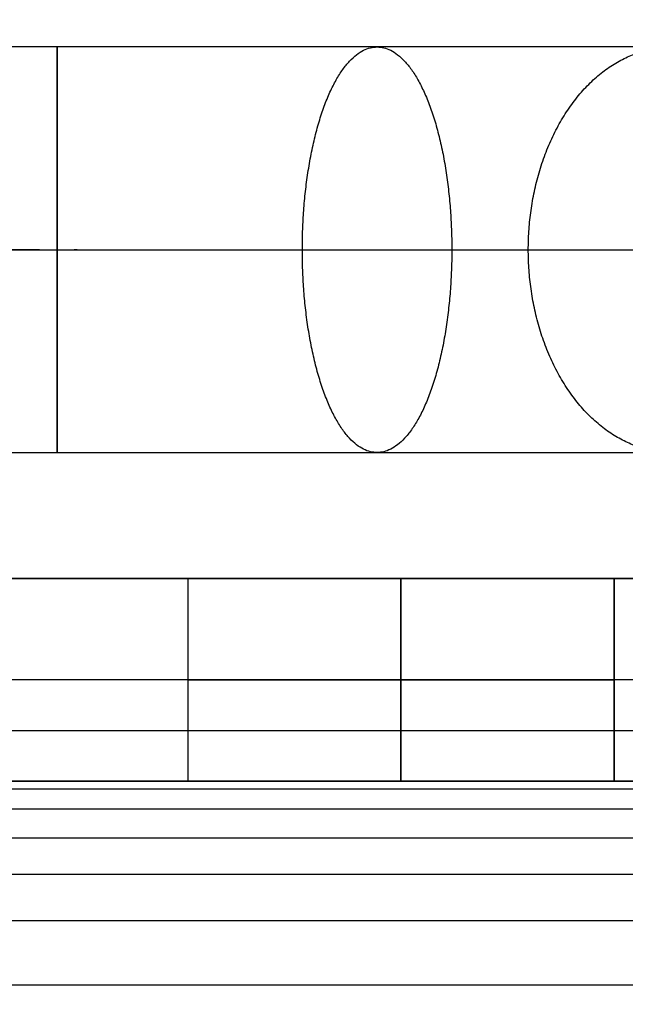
# Model space of a CAD drawing. Header units: millimetres. Extents: x -3218 to -2618, y -55 to 306.
# Tile 113 of 256: x -3199.29 to -3193.32, y 265.8 to 275.51. Entities that reach past the tile are written whole.
import ezdxf

# ---------------------------------------------------------------- set-up
doc = ezdxf.new("R2010")
doc.units = ezdxf.units.MM
doc.layers.get('0').update_dxf_attribs({"color": 18, "true_color": 0x000000})
doc.layers.add('Default', color=18, linetype='Continuous', true_color=0x000000)
doc.layers.add('Layer 01', color=18, linetype='Continuous', true_color=0x000000)

msp = doc.modelspace()

# ---------------------------------------------------------------- linework, layer by layer
at = {"color": 164, "true_color": 0x1c1cb1}
msp.add_rational_spline([(-3207.4865, 21.2491, 7.0129), (-3207.4865, 9.6021, 7.0129), (-3207.4865, -2.0448, 7.0129), (-3207.4865, -2.0969, 7.0142), (-3207.4865, -2.149, 7.0155), (-3207.4865, -2.2004, 7.0195), (-3207.4865, -2.2518, 7.0234), (-3207.4865, -2.3024, 7.0298), (-3207.4865, -2.3531, 7.0363), (-3207.4865, -2.4029, 7.0452), (-3207.4865, -2.4528, 7.0541), (-3207.4865, -2.5017, 7.0654), (-3207.4865, -2.5507, 7.0767), (-3207.4865, -2.5988, 7.0904), (-3207.4865, -2.6468, 7.104), (-3207.4865, -2.6938, 7.12), (-3207.4865, -2.7409, 7.1359), (-3207.4865, -2.7869, 7.1541), (-3207.4865, -2.8328, 7.1722), (-3207.4865, -2.8777, 7.1925), (-3207.4865, -2.9225, 7.2128), (-3207.4865, -2.9662, 7.2352), (-3207.4865, -3.0099, 7.2576), (-3207.4865, -3.0523, 7.282), (-3207.4865, -3.0947, 7.3064), (-3207.4865, -3.1358, 7.3327), (-3207.4865, -3.1769, 7.3591), (-3207.4865, -3.2166, 7.3874), (-3207.4865, -3.2563, 7.4156), (-3207.4865, -3.2946, 7.4457), (-3207.4865, -3.3329, 7.4758), (-3207.4865, -3.3696, 7.5076), (-3207.4865, -3.4064, 7.5395), (-3207.4865, -3.4416, 7.573), (-3207.4865, -3.4767, 7.6066), (-3207.4865, -3.5103, 7.6417), (-3207.4865, -3.5438, 7.6769), (-3207.4865, -3.5757, 7.7137), (-3207.4865, -3.6075, 7.7504), (-3207.4865, -3.6376, 7.7887), (-3207.4865, -3.6677, 7.827), (-3207.4865, -3.6959, 7.8667), (-3207.4865, -3.7242, 7.9064), (-3207.4865, -3.7505, 7.9475), (-3207.4865, -3.7769, 7.9886), (-3207.4865, -3.8013, 8.031), (-3207.4865, -3.8257, 8.0734), (-3207.4865, -3.8481, 8.1171), (-3207.4865, -3.8705, 8.1607), (-3207.4865, -3.8908, 8.2056), (-3207.4865, -3.9111, 8.2504), (-3207.4865, -3.9292, 8.2964), (-3207.4865, -3.9474, 8.3424), (-3207.4865, -3.9633, 8.3895), (-3207.4865, -3.9792, 8.4365), (-3207.4865, -3.9929, 8.4845), (-3207.4865, -4.0066, 8.5326), (-3207.4865, -4.0179, 8.5815), (-3207.4865, -4.0292, 8.6305), (-3207.4865, -4.0381, 8.6804), (-3207.4865, -4.047, 8.7302), (-3207.4865, -4.0535, 8.7809), (-3207.4865, -4.0599, 8.8315), (-3207.4865, -4.0638, 8.8829), (-3207.4865, -4.0677, 8.9343), (-3207.4865, -4.0691, 8.9864), (-3207.4865, -4.0704, 9.0385), (-3207.4865, -4.0704, 22.9071), (-3207.4865, -4.0704, 36.7758), (-3207.4865, -4.0666, 36.8935), (-3207.4865, -4.0629, 37.0111), (-3207.4865, -4.0517, 37.1275), (-3207.4865, -4.0405, 37.2438), (-3207.4865, -4.0221, 37.3585), (-3207.4865, -4.0037, 37.4732), (-3207.4865, -3.9783, 37.586), (-3207.4865, -3.9528, 37.6987), (-3207.4865, -3.9204, 37.8093), (-3207.4865, -3.888, 37.9198), (-3207.4865, -3.8489, 38.0278), (-3207.4865, -3.8098, 38.1358), (-3207.4865, -3.7641, 38.241), (-3207.4865, -3.7184, 38.3462), (-3207.4865, -3.6663, 38.4482), (-3207.4865, -3.6142, 38.5503), (-3207.4865, -3.5558, 38.6489), (-3207.4865, -3.4975, 38.7475), (-3207.4865, -3.4331, 38.8423), (-3207.4865, -3.3686, 38.9372), (-3207.4865, -3.2983, 39.028), (-3207.4865, -3.228, 39.1188), (-3207.4865, -3.1519, 39.2053), (-3207.4865, -3.0758, 39.2918), (-3207.4865, -2.9942, 39.3737), (-3207.4865, -2.9125, 39.4555), (-3207.4865, -2.8254, 39.5324), (-3207.4865, -2.7384, 39.6093), (-3207.4865, -2.646, 39.681), (-3207.4865, -2.5537, 39.7526), (-3207.4865, -2.4563, 39.8187), (-3207.4865, -2.3589, 39.8848), (-3207.4865, 134.5858, 123.0156), (-3207.4865, 271.5305, 206.1465), (-3207.4865, 271.6279, 206.2126), (-3207.4865, 271.7253, 206.2787), (-3207.4865, 271.8176, 206.3503), (-3207.4865, 271.9099, 206.422), (-3207.4865, 271.997, 206.4989), (-3207.4865, 272.0841, 206.5758), (-3207.4865, 272.1657, 206.6576), (-3207.4865, 272.2474, 206.7395), (-3207.4865, 272.3234, 206.8259), (-3207.4865, 272.3995, 206.9124), (-3207.4865, 272.4699, 207.0032), (-3207.4865, 272.5402, 207.0941), (-3207.4865, 272.6046, 207.1889), (-3207.4865, 272.669, 207.2838), (-3207.4865, 272.7274, 207.3824), (-3207.4865, 272.7857, 207.481), (-3207.4865, 272.8378, 207.583), (-3207.4865, 272.8899, 207.6851), (-3207.4865, 272.9356, 207.7903), (-3207.4865, 272.9813, 207.8954), (-3207.4865, 273.0205, 208.0035), (-3207.4865, 273.0596, 208.1115), (-3207.4865, 273.092, 208.222), (-3207.4865, 273.1243, 208.3325), (-3207.4865, 273.1498, 208.4453), (-3207.4865, 273.1753, 208.5581), (-3207.4865, 273.1937, 208.6728), (-3207.4865, 273.2121, 208.7875), (-3207.4865, 273.2232, 208.9038), (-3207.4865, 273.2344, 209.0201), (-3207.4865, 273.2382, 209.1378), (-3207.4865, 273.2419, 209.2554), (-3207.4865, 273.2419, 223.0878), (-3207.4865, 273.2419, 236.9202), (-3207.4865, 273.2419, 245.4872), (-3198.9195, 273.2419, 245.4872), (-3190.3524, 273.2419, 245.4872), (-3190.3524, 273.2419, 236.9202)], [1, 1, 1, 1, 1, 1, 1, 1, 1, 1, 1, 1, 1, 1, 1, 1, 1, 1, 1, 1, 1, 1, 1, 1, 1, 1, 1, 1, 1, 1, 1, 1, 1, 1, 1, 1, 1, 1, 1, 1, 1, 1, 1, 1, 1, 1, 1, 1, 1, 1, 1, 1, 1, 1, 1, 1, 1, 1, 1, 1, 1, 1, 1, 1, 1, 1, 1, 1, 1, 1, 1, 1, 1, 1, 1, 1, 1, 1, 1, 1, 1, 1, 1, 1, 1, 1, 1, 1, 1, 1, 1, 1, 1, 1, 1, 1, 1, 1, 1, 1, 1, 1, 1, 1, 1, 1, 1, 1, 1, 1, 1, 1, 1, 1, 1, 1, 1, 1, 1, 1, 1, 1, 1, 1, 1, 1, 1, 1, 1, 1, 1, 1, 1, 1, 1, 1, 1, 0.707106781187, 1, 0.707106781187, 1], degree=2, knots=[0, 0, 0, 1, 1, 2, 2, 3, 3, 4, 4, 5, 5, 6, 6, 7, 7, 8, 8, 9, 9, 10, 10, 11, 11, 12, 12, 13, 13, 14, 14, 15, 15, 16, 16, 17, 17, 18, 18, 19, 19, 20, 20, 21, 21, 22, 22, 23, 23, 24, 24, 25, 25, 26, 26, 27, 27, 28, 28, 29, 29, 30, 30, 31, 31, 32, 32, 33, 33, 34, 34, 35, 35, 36, 36, 37, 37, 38, 38, 39, 39, 40, 40, 41, 41, 42, 42, 43, 43, 44, 44, 45, 45, 46, 46, 47, 47, 48, 48, 49, 49, 50, 50, 51, 51, 52, 52, 53, 53, 54, 54, 55, 55, 56, 56, 57, 57, 58, 58, 59, 59, 60, 60, 61, 61, 62, 62, 63, 63, 64, 64, 65, 65, 66, 66, 67, 67, 68, 68, 81.45703, 81.45703, 94.914059, 94.914059, 94.914059], dxfattribs=at)
at = {"layer": 'Default', "extrusion": (-2.07445e-08, -1, -2.40394e-10)}
msp.add_open_spline([(-3190.3548, 275.2419, 237.1237), (-3190.3785, 275.2419, 238.132), (-3190.5824, 275.2419, 239.1361), (-3190.9539, 275.2419, 240.0737), (-3191.3835, 275.2419, 241.158), (-3192.0371, 275.2419, 242.1534), (-3192.8617, 275.2419, 242.978), (-3193.6862, 275.2419, 243.8026), (-3194.6817, 275.2419, 244.4563), (-3195.766, 275.2419, 244.8857), (-3196.7667, 275.2419, 245.282), (-3197.8431, 275.2419, 245.4872), (-3198.9195, 275.2419, 245.4872), (-3199.9958, 275.2419, 245.4872), (-3201.0722, 275.2419, 245.282), (-3202.073, 275.2419, 244.8857), (-3203.1573, 275.2419, 244.4563), (-3204.1527, 275.2419, 243.8026), (-3204.9773, 275.2419, 242.978), (-3205.8018, 275.2419, 242.1534), (-3206.4554, 275.2419, 241.1579), (-3206.885, 275.2419, 240.0737), (-3207.2815, 275.2419, 239.073), (-3207.4871, 275.2419, 237.9967), (-3207.4865, 275.2419, 236.9202)], degree=3, knots=[0, 0, 0, 0, 3.041747, 3.041747, 3.041747, 6.564966, 6.564966, 6.564966, 10.088218, 10.088218, 10.088218, 13.336712, 13.336712, 13.336712, 16.585215, 16.585215, 16.585215, 20.108482, 20.108482, 20.108482, 23.631685, 23.631685, 23.631685, 26.88034, 26.88034, 26.88034, 26.88034], dxfattribs=at)
at = {"layer": 'Default', "extrusion": (1, -6.01076e-08, -2.18554e-08)}
msp.add_rational_spline([(-3198.9195, 275.2419, 245.4872), (-3198.9195, 275.2419, 247.4872), (-3198.9195, 273.2419, 247.4872), (-3198.9195, 271.2425, 247.4872), (-3198.9195, 271.2419, 245.4878)], [0.999999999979, 0.707106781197, 1, 0.707167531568, 0.999878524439], degree=2, knots=[6.283185, 6.283185, 6.283185, 9.424778, 9.424778, 12.565719, 12.565719, 12.565719], dxfattribs=at)
at = {"layer": 'Default', "extrusion": (1, -6.0108e-08, -2.18557e-08)}
msp.add_rational_spline([(-3198.9195, 271.2419, 245.4878), (-3198.9195, 271.2413, 243.4872), (-3198.9195, 273.2419, 243.4872), (-3198.9195, 275.2419, 243.4872), (-3198.9195, 275.2419, 245.4872)], [1.00012155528, 0.707046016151, 1, 0.707106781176, 1.00000000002], degree=2, knots=[-0.000652, -0.000652, -0.000652, 3.141593, 3.141593, 6.283185, 6.283185, 6.283185], dxfattribs=at)
at = {"layer": 'Default', "extrusion": (0.929787, -3.90275e-08, -0.368097)}
msp.add_rational_spline([(-3195.7657, 271.2419, 244.8864), (-3196.5022, 271.2412, 243.0261), (-3196.5022, 273.2419, 243.0261), (-3196.5022, 275.2419, 243.0261), (-3195.766, 275.2419, 244.8857)], [1.00015073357, 0.707031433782, 1, 0.707106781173, 1.00000000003], degree=2, knots=[-0.000808, -0.000808, -0.000808, 3.141593, 3.141593, 6.283185, 6.283185, 6.283185], dxfattribs=at)
at = {"layer": 'Default', "extrusion": (0.929787, -3.90272e-08, -0.368097)}
msp.add_rational_spline([(-3195.766, 275.2419, 244.8857), (-3195.0298, 275.2419, 246.7453), (-3195.0298, 273.2419, 246.7453), (-3195.0298, 271.2426, 246.7453), (-3195.7657, 271.2419, 244.8864)], [0.999999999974, 0.7071067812, 1, 0.70718211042, 0.999849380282], degree=2, knots=[6.283185, 6.283185, 6.283185, 9.424778, 9.424778, 12.565563, 12.565563, 12.565563], dxfattribs=at)
at = {"layer": 'Default', "extrusion": (0.707108, -1.8982e-08, -0.707106)}
msp.add_rational_spline([(-3192.861, 271.2419, 242.9786), (-3194.2759, 271.241, 241.5638), (-3194.2759, 273.2419, 241.5638), (-3194.2759, 275.2419, 241.5638), (-3192.8617, 275.2419, 242.978)], [1.00018235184, 0.707015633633, 1, 0.707106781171, 1.00000000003], degree=2, knots=[-0.000978, -0.000978, -0.000978, 3.141593, 3.141593, 6.283185, 6.283185, 6.283185], dxfattribs=at)
at = {"layer": 'Default', "extrusion": (-5.02942e-10, -1, -9.2307e-15)}
msp.add_open_spline([(-3209.4865, 273.2419, 236.9202), (-3209.4873, 273.2419, 238.248), (-3208.9587, 273.2419, 241.0141), (-3206.6023, 273.2419, 244.6029), (-3203.0134, 273.2419, 246.9599), (-3198.9195, 273.2419, 247.7403), (-3194.8256, 273.2419, 246.9598), (-3191.2366, 273.2419, 244.6029), (-3188.9182, 273.2419, 241.072), (-3188.3782, 273.2419, 238.3833), (-3188.3543, 273.2419, 237.1236)], degree=3, knots=[0, 0, 0, 0, 3.229407, 6.728504, 10.227601, 13.457008, 16.686416, 20.185513, 23.684609, 26.749066, 26.749066, 26.749066, 26.749066], dxfattribs=at)
at = {"layer": 'Default', "extrusion": (-5.02859e-10, -1, -1.45901e-15)}
msp.add_open_spline([(-3205.4865, 273.2419, 236.9202), (-3205.487, 273.2419, 237.7454), (-3205.1585, 273.2419, 239.4644), (-3203.6941, 273.2419, 241.6947), (-3201.4637, 273.2419, 243.1595), (-3198.9195, 273.2419, 243.6445), (-3196.3752, 273.2419, 243.1595), (-3194.1449, 273.2419, 241.6947), (-3192.7184, 273.2419, 239.5223), (-3192.3788, 273.2419, 237.8806), (-3192.3555, 273.2419, 237.1236)], degree=3, knots=[0, 0, 0, 0, 3.229407, 6.728504, 10.227601, 13.457008, 16.686416, 20.185513, 23.684609, 26.648626, 26.648626, 26.648626, 26.648626], dxfattribs=at)
at = {"layer": 'Default', "extrusion": (-9.593e-10, -1, -5.4255e-12)}
msp.add_open_spline([(-3207.4865, 271.2419, 236.9202), (-3207.4871, 271.2419, 237.9967), (-3207.2814, 271.2419, 239.073), (-3206.8849, 271.2419, 240.0737), (-3206.4553, 271.2419, 241.1579), (-3205.8017, 271.2419, 242.1534), (-3204.9771, 271.2419, 242.978), (-3204.1525, 271.2419, 243.8026), (-3203.157, 271.2419, 244.4563), (-3202.0726, 271.2419, 244.8857), (-3201.0718, 271.2419, 245.282), (-3199.9953, 271.2419, 245.4872), (-3198.9189, 271.2419, 245.4872), (-3197.8424, 271.2419, 245.4872), (-3196.7659, 271.2419, 245.282), (-3195.7652, 271.2419, 244.8857), (-3194.6808, 271.2419, 244.4563), (-3193.6853, 271.2419, 243.8026), (-3192.8607, 271.2419, 242.978), (-3192.0361, 271.2419, 242.1534), (-3191.3824, 271.2419, 241.158), (-3190.9528, 271.2419, 240.0737), (-3190.5813, 271.2419, 239.1361), (-3190.3773, 271.2419, 238.132), (-3190.3536, 271.2419, 237.1237)], degree=3, knots=[0, 0, 0, 0, 3.248668, 3.248668, 3.248668, 6.77195, 6.77195, 6.77195, 10.295386, 10.295386, 10.295386, 13.544097, 13.544097, 13.544097, 16.792799, 16.792799, 16.792799, 20.316212, 20.316212, 20.316212, 23.839501, 23.839501, 23.839501, 26.881288, 26.881288, 26.881288, 26.881288], dxfattribs=at)
at = {"layer": 'Layer 01'}
for p, q in [((-3206.8913, 270, 5), (-3196.172, 270, 5)), ((-3197.6316, 270, 7), (-3193.4316, 270, 7)), ((-3195.5316, 270, 4.9), (-3195.5316, 270, 9.1)), ((-3195.5316, 268, 4.9), (-3195.5316, 270, 4.9)), ((-3195.5316, 268, 9.1), (-3195.5316, 270, 9.1)), ((-3194.8913, 270, 5), (-3017.5316, 270, 5)), ((-3017.5316, 269), (-3216.5316, 269)), ((-3206.8913, 268, 5), (-3196.172, 268, 5)), ((-3197.6316, 268, 7), (-3193.4316, 268, 7)), ((-3195.5316, 268, 4.9), (-3195.5316, 268, 9.1)), ((-3194.8913, 268, 5), (-3017.5316, 268, 5))]:
    msp.add_line(p, q, dxfattribs=at)
at = {"layer": 'Layer 01', "extrusion": (0, 1, 0)}
for start, end in [(180, 0), (0, 180)]:
    msp.add_arc((3195.5316, 7, 269), 2.1, start, end, dxfattribs=at)
at = {"layer": 'Layer 01'}
for points, degree in [([(-3017.5316, 270, 10), (-3117.5316, 270, 10), (-3217.5316, 270, 10)], 2), ([(-3017.5316, 270), (-3117.0316, 270), (-3216.5316, 270)], 2), ([(-3197.6316, 270, 7), (-3197.6316, 269, 7), (-3197.6316, 268, 7)], 2), ([(-3197.6316, 270, 7), (-3197.6316, 269, 7), (-3197.6316, 268, 7)], 2), ([(-3195.5316, 270, 9.1), (-3195.5316, 269, 9.1), (-3195.5316, 268, 9.1)], 2), ([(-3195.5316, 270, 4.9), (-3195.5316, 269, 4.9), (-3195.5316, 268, 4.9)], 2), ([(-3193.4316, 270, 7), (-3193.4316, 269, 7), (-3193.4316, 268, 7)], 2), ([(-3217.5316, 268.5, 14.5), (-3117.5316, 268.5, 14.5), (-3017.5316, 268.5, 14.5)], 2), ([(-3217.5316, 268, 10), (-3150.865, 268, 10), (-3084.1983, 268, 10), (-3017.5316, 268, 10)], 3), ([(-3017.5316, 268), (-3117.0316, 268), (-3216.5316, 268)], 2), ([(-3217.5316, 267.9264, 11.1234), (-3117.5316, 267.9264, 11.1234), (-3017.5316, 267.9264, 11.1234)], 2), ([(-3217.5316, 267.7276, 11.9925), (-3117.5316, 267.7276, 11.9925), (-3017.5316, 267.7276, 11.9925)], 2), ([(-3217.5316, 267.4413, 12.6273), (-3117.5316, 267.4413, 12.6273), (-3017.5316, 267.4413, 12.6273)], 2), ([(-3217.5316, 267.0858, 13.0858), (-3117.5316, 267.0858, 13.0858), (-3017.5316, 267.0858, 13.0858)], 2), ([(-3217.5316, 266.6273, 13.4413), (-3117.5316, 266.6273, 13.4413), (-3017.5316, 266.6273, 13.4413)], 2), ([(-3217.5316, 265.9925, 13.7276), (-3117.5316, 265.9925, 13.7276), (-3017.5316, 265.9925, 13.7276)], 2)]:
    msp.add_open_spline(points, degree=degree, dxfattribs=at)
at = {"layer": 'Layer 01', "extrusion": (0, -1, 0)}
for points, weights, knots in [([(-3193.4316, 270, 7), (-3193.4316, 270, 9.1), (-3195.5316, 270, 9.1), (-3197.6316, 270, 9.1), (-3197.6316, 270, 7), (-3197.6316, 270, 4.9), (-3195.5316, 270, 4.9), (-3193.4316, 270, 4.9), (-3193.4316, 270, 7)], [1, 0.707106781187, 1, 0.707106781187, 1, 0.707106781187, 1, 0.707106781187, 1], [0, 0, 0, 3.298672, 3.298672, 6.597345, 6.597345, 9.896017, 9.896017, 13.194689, 13.194689, 13.194689]), ([(-3193.4316, 270, 7), (-3193.4316, 270, 4.9), (-3195.5316, 270, 4.9), (-3197.6316, 270, 4.9), (-3197.6316, 270, 7)], [1, 0.707106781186, 1, 0.707106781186, 1], [0, 0, 0, 4.2, 4.2, 8.4, 8.4, 8.4]), ([(-3193.4316, 269, 7), (-3193.4316, 269, 9.1), (-3195.5316, 269, 9.1), (-3197.6316, 269, 9.1), (-3197.6316, 269, 7), (-3197.6316, 269, 4.9), (-3195.5316, 269, 4.9), (-3193.4316, 269, 4.9), (-3193.4316, 269, 7)], [1, 0.707106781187, 1, 0.707106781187, 1, 0.707106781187, 1, 0.707106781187, 1], [0, 0, 0, 3.298672, 3.298672, 6.597345, 6.597345, 9.896017, 9.896017, 13.194689, 13.194689, 13.194689]), ([(-3193.4316, 268, 7), (-3193.4316, 268, 9.1), (-3195.5316, 268, 9.1), (-3197.6316, 268, 9.1), (-3197.6316, 268, 7), (-3197.6316, 268, 4.9), (-3195.5316, 268, 4.9), (-3193.4316, 268, 4.9), (-3193.4316, 268, 7)], [1, 0.707106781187, 1, 0.707106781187, 1, 0.707106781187, 1, 0.707106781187, 1], [0, 0, 0, 3.298672, 3.298672, 6.597345, 6.597345, 9.896017, 9.896017, 13.194689, 13.194689, 13.194689]), ([(-3197.6316, 268, 7), (-3197.6316, 268, 4.9), (-3195.5316, 268, 4.9), (-3193.4316, 268, 4.9), (-3193.4316, 268, 7)], [1, 0.707106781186, 1, 0.707106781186, 1], [0, 0, 0, 4.2, 4.2, 8.4, 8.4, 8.4])]:
    msp.add_rational_spline(points, weights, degree=2, knots=knots, dxfattribs=at)
at = {"layer": 'Layer 01', "extrusion": (-5.72416e-30, -1, -2.70683e-14)}
msp.add_rational_spline([(-3193.4316, 270, 7), (-3193.4316, 270, 9.1), (-3195.5316, 270, 9.1), (-3197.6316, 270, 9.1), (-3197.6316, 270, 7)], [1, 0.707106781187, 1, 0.707106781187, 1], degree=2, knots=[-8.4, -8.4, -8.4, -4.2, -4.2, 0, 0, 0], dxfattribs=at)
at = {"layer": 'Layer 01'}
msp.add_open_spline([(-3193.4316, 268, 7), (-3193.4316, 268.1807, 7), (-3193.4316, 268.3615, 7), (-3193.4316, 269.1807, 7), (-3193.4316, 270, 7)], degree=2, knots=[0, 0, 0, 0.361474, 0.361474, 2, 2, 2], dxfattribs=at)
at = {"layer": 'Layer 01', "extrusion": (5.72416e-30, -1, -2.70683e-14)}
msp.add_rational_spline([(-3197.6316, 268, 7), (-3197.6316, 268, 9.1), (-3195.5316, 268, 9.1), (-3193.4316, 268, 9.1), (-3193.4316, 268, 7)], [1, 0.707106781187, 1, 0.707106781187, 1], degree=2, knots=[-8.4, -8.4, -8.4, -4.2, -4.2, 0, 0, 0], dxfattribs=at)

doc.saveas('drawing.dxf')
